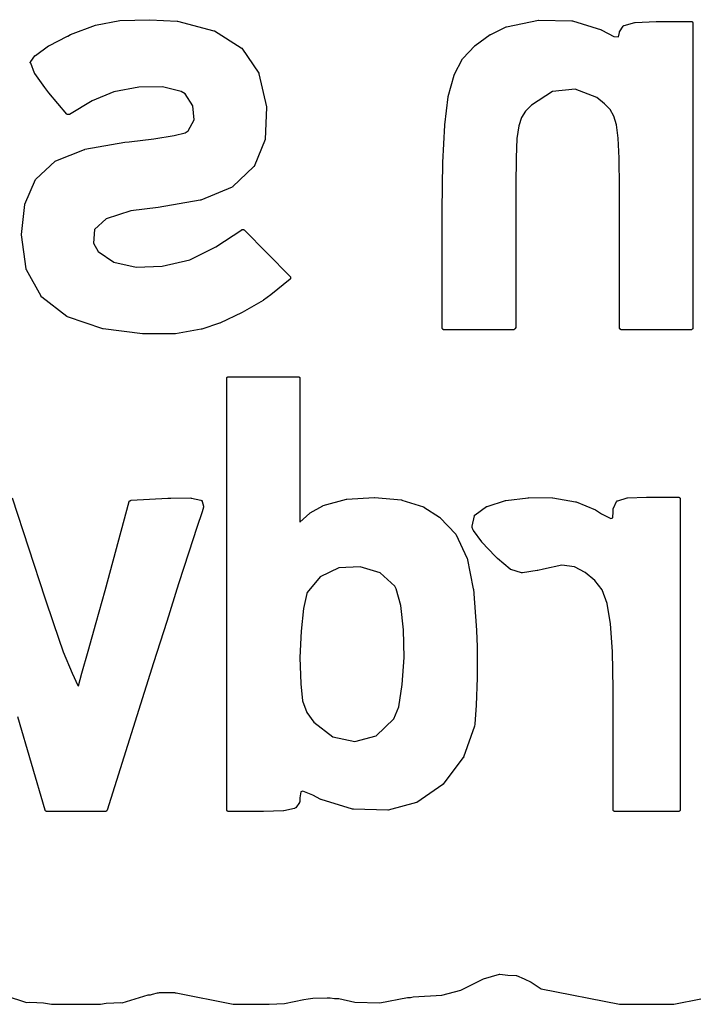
# Model space of a CAD drawing. Extents: x 88 to 361, y -189 to -115.
# Tile 37 of 41: x 354.52 to 356.3, y -127.16 to -124.56. Entities that reach past the tile are written whole.
import ezdxf

# ---------------------------------------------------------------- set-up
doc = ezdxf.new("R2010")
doc.units = 0
doc.header["$MEASUREMENT"] = 0
doc.layers.add('BLACK', color=7, linetype='CONTINUOUS')

msp = doc.modelspace()

# ---------------------------------------------------------------- linework, layer by layer
at = {"layer": 'Black'}
for p, q in [((354.657, -124.602), (354.723, -124.577)), ((354.723, -124.577), (354.787, -124.565)), ((354.723, -124.577), (354.723, -124.577)), ((354.723, -124.577), (354.723, -124.577)), ((354.787, -124.565), (354.866, -124.563)), ((354.787, -124.565), (354.787, -124.565)), ((354.787, -124.565), (354.787, -124.565)), ((354.866, -124.563), (354.866, -124.563)), ((354.866, -124.563), (354.866, -124.563)), ((354.866, -124.563), (354.938, -124.567)), ((354.938, -124.567), (354.938, -124.567)), ((354.938, -124.567), (354.939, -124.567)), ((354.939, -124.567), (355.035, -124.592)), ((355.765, -124.602), (355.806, -124.582)), ((355.806, -124.582), (355.807, -124.582)), ((355.807, -124.582), (355.891, -124.564)), ((355.807, -124.582), (355.807, -124.582)), ((355.891, -124.564), (355.892, -124.564)), ((355.892, -124.564), (355.892, -124.564)), ((355.892, -124.564), (355.979, -124.566)), ((355.979, -124.566), (355.98, -124.566)), ((355.98, -124.566), (355.981, -124.566)), ((355.981, -124.566), (356.057, -124.59)), ((356.105, -124.595), (356.114, -124.58)), ((356.114, -124.58), (356.114, -124.579)), ((356.114, -124.579), (356.115, -124.579)), ((356.114, -124.58), (356.114, -124.58)), ((356.114, -124.58), (356.114, -124.58)), ((356.115, -124.579), (356.116, -124.578)), ((356.115, -124.579), (356.115, -124.579)), ((356.115, -124.579), (356.115, -124.579)), ((356.116, -124.578), (356.116, -124.578)), ((356.116, -124.578), (356.116, -124.578)), ((356.116, -124.578), (356.117, -124.578)), ((356.117, -124.578), (356.145, -124.57)), ((356.145, -124.57), (356.146, -124.57)), ((356.146, -124.57), (356.201, -124.568)), ((356.146, -124.57), (356.146, -124.57)), ((356.201, -124.568), (356.201, -124.568)), ((356.201, -124.568), (356.202, -124.568)), ((356.202, -124.568), (356.293, -124.568)), ((356.293, -124.568), (356.294, -124.568)), ((356.294, -124.568), (356.294, -124.568)), ((356.294, -124.568), (356.295, -124.568)), ((356.295, -124.568), (356.295, -124.568)), ((356.295, -124.568), (356.296, -124.568)), ((356.296, -124.568), (356.296, -124.568)), ((356.296, -124.568), (356.296, -124.569)), ((356.296, -124.569), (356.297, -124.569)), ((356.297, -124.569), (356.297, -124.569)), ((356.297, -124.569), (356.297, -124.57)), ((356.297, -124.57), (356.298, -124.57)), ((356.298, -124.57), (356.298, -124.57)), ((356.298, -124.57), (356.298, -124.571)), ((356.298, -124.571), (356.298, -124.571)), ((356.298, -124.571), (356.298, -124.572)), ((356.298, -124.572), (356.298, -124.572)), ((356.298, -124.572), (356.298, -124.572)), ((356.298, -124.572), (356.298, -124.573)), ((356.298, -124.573), (356.298, -125.375)), ((354.6, -124.632), (354.649, -124.606)), ((354.649, -124.606), (354.649, -124.606)), ((354.649, -124.606), (354.65, -124.606)), ((354.65, -124.606), (354.657, -124.602)), ((354.657, -124.602), (354.657, -124.602)), ((354.657, -124.602), (354.657, -124.602)), ((355.035, -124.592), (355.036, -124.592)), ((355.036, -124.592), (355.037, -124.592)), ((355.037, -124.592), (355.107, -124.637)), ((355.724, -124.631), (355.764, -124.602)), ((355.764, -124.602), (355.764, -124.602)), ((355.764, -124.602), (355.765, -124.602)), ((356.057, -124.59), (356.057, -124.591)), ((356.057, -124.591), (356.058, -124.591)), ((356.058, -124.591), (356.09, -124.607)), ((356.09, -124.607), (356.102, -124.608)), ((356.102, -124.608), (356.105, -124.597)), ((356.105, -124.596), (356.105, -124.595)), ((356.105, -124.597), (356.105, -124.596)), ((356.105, -124.596), (356.105, -124.596)), ((356.105, -124.597), (356.105, -124.597)), ((356.105, -124.597), (356.105, -124.597)), ((354.565, -124.657), (354.599, -124.632)), ((354.599, -124.632), (354.599, -124.632)), ((354.599, -124.632), (354.6, -124.632)), ((355.107, -124.637), (355.107, -124.637)), ((355.107, -124.637), (355.108, -124.637)), ((355.108, -124.637), (355.108, -124.638)), ((355.692, -124.665), (355.723, -124.632)), ((355.723, -124.632), (355.723, -124.631)), ((355.723, -124.631), (355.724, -124.631)), ((354.552, -124.673), (354.563, -124.658)), ((354.563, -124.658), (354.564, -124.657)), ((354.564, -124.657), (354.565, -124.657)), ((355.108, -124.638), (355.109, -124.638)), ((355.109, -124.638), (355.109, -124.638)), ((355.109, -124.638), (355.109, -124.638)), ((355.109, -124.638), (355.154, -124.704)), ((354.551, -124.675), (354.552, -124.674)), ((354.551, -124.676), (354.551, -124.675)), ((354.551, -124.675), (354.551, -124.675)), ((354.551, -124.675), (354.551, -124.675)), ((354.551, -124.677), (354.551, -124.676)), ((354.552, -124.678), (354.551, -124.677)), ((354.551, -124.677), (354.551, -124.677)), ((354.551, -124.677), (354.551, -124.677)), ((354.551, -124.677), (354.551, -124.677)), ((354.552, -124.674), (354.552, -124.673)), ((354.562, -124.704), (354.552, -124.678)), ((355.669, -124.708), (355.691, -124.666)), ((355.691, -124.666), (355.692, -124.665)), ((355.692, -124.665), (355.692, -124.665)), ((354.563, -124.704), (354.562, -124.704)), ((354.563, -124.705), (354.563, -124.704)), ((354.589, -124.742), (354.563, -124.705)), ((355.154, -124.704), (355.154, -124.704)), ((355.154, -124.704), (355.154, -124.704)), ((355.154, -124.704), (355.154, -124.705)), ((355.154, -124.705), (355.154, -124.706)), ((355.154, -124.706), (355.154, -124.706)), ((355.154, -124.706), (355.154, -124.706)), ((355.154, -124.706), (355.174, -124.793)), ((355.653, -124.765), (355.669, -124.709)), ((355.669, -124.709), (355.669, -124.708)), ((355.669, -124.708), (355.669, -124.708)), ((354.837, -124.741), (354.771, -124.753)), ((354.9, -124.74), (354.837, -124.741)), ((354.949, -124.752), (354.9, -124.74)), ((354.6, -124.756), (354.589, -124.742)), ((354.589, -124.742), (354.589, -124.742)), ((354.589, -124.742), (354.589, -124.742)), ((354.647, -124.812), (354.6, -124.756)), ((354.6, -124.756), (354.6, -124.756)), ((354.6, -124.756), (354.6, -124.756)), ((354.771, -124.753), (354.714, -124.777)), ((354.959, -124.758), (354.949, -124.752)), ((354.98, -124.79), (354.959, -124.758)), ((355.644, -124.84), (355.653, -124.766)), ((355.653, -124.766), (355.653, -124.765)), ((355.653, -124.765), (355.653, -124.765)), ((355.928, -124.752), (355.873, -124.788)), ((355.988, -124.746), (355.928, -124.752)), ((356.045, -124.768), (355.988, -124.746)), ((354.714, -124.777), (354.654, -124.813)), ((354.983, -124.827), (354.98, -124.79)), ((355.174, -124.793), (355.174, -124.794)), ((355.873, -124.788), (355.857, -124.804)), ((356.065, -124.785), (356.045, -124.768)), ((356.08, -124.8), (356.065, -124.785)), ((354.649, -124.813), (354.647, -124.812)), ((354.65, -124.813), (354.649, -124.813)), ((354.652, -124.813), (354.65, -124.813)), ((354.65, -124.813), (354.65, -124.813)), ((354.65, -124.813), (354.65, -124.813)), ((354.654, -124.813), (354.652, -124.813)), ((354.654, -124.813), (354.654, -124.813)), ((355.174, -124.794), (355.17, -124.878)), ((355.174, -124.794), (355.174, -124.794)), ((355.857, -124.804), (355.846, -124.821)), ((356.09, -124.817), (356.08, -124.8)), ((356.097, -124.84), (356.09, -124.817)), ((354.967, -124.856), (354.983, -124.827)), ((355.639, -124.939), (355.644, -124.841)), ((355.644, -124.841), (355.644, -124.84)), ((355.644, -124.84), (355.644, -124.84)), ((355.839, -124.843), (355.834, -124.876)), ((355.846, -124.821), (355.839, -124.843)), ((356.101, -124.875), (356.097, -124.84)), ((354.877, -124.877), (354.93, -124.868)), ((354.93, -124.868), (354.959, -124.861)), ((354.959, -124.861), (354.967, -124.856)), ((354.695, -124.904), (354.8, -124.886)), ((354.8, -124.886), (354.812, -124.885)), ((354.8, -124.886), (354.8, -124.886)), ((354.8, -124.886), (354.8, -124.886)), ((354.812, -124.885), (354.877, -124.877)), ((355.17, -124.879), (355.141, -124.95)), ((355.17, -124.878), (355.17, -124.878)), ((355.17, -124.878), (355.17, -124.879)), ((355.834, -124.876), (355.832, -124.927)), ((356.104, -124.928), (356.101, -124.875)), ((354.618, -124.935), (354.694, -124.905)), ((354.694, -124.905), (354.695, -124.905)), ((354.695, -124.905), (354.695, -124.904)), ((354.566, -124.983), (354.617, -124.936)), ((354.617, -124.936), (354.618, -124.935)), ((354.617, -124.936), (354.617, -124.936)), ((354.617, -124.936), (354.617, -124.936)), ((354.617, -124.936), (354.617, -124.936)), ((354.618, -124.935), (354.618, -124.935)), ((354.618, -124.935), (354.618, -124.935)), ((355.637, -125.065), (355.639, -124.939)), ((355.639, -124.939), (355.639, -124.939)), ((355.639, -124.939), (355.639, -124.939)), ((355.832, -124.927), (355.831, -125)), ((356.105, -125.005), (356.104, -124.928)), ((355.14, -124.951), (355.085, -125.003)), ((355.141, -124.95), (355.14, -124.951)), ((355.14, -124.951), (355.14, -124.951)), ((355.14, -124.951), (355.14, -124.951)), ((355.141, -124.95), (355.141, -124.95)), ((355.141, -124.95), (355.141, -124.95)), ((355.141, -124.95), (355.141, -124.95)), ((354.537, -125.049), (354.565, -124.984)), ((354.565, -124.984), (354.566, -124.983)), ((354.565, -124.984), (354.565, -124.984)), ((354.565, -124.984), (354.565, -124.984)), ((354.566, -124.983), (354.566, -124.983)), ((354.566, -124.983), (354.566, -124.983)), ((354.566, -124.983), (354.566, -124.983)), ((355.831, -125), (355.831, -125.101)), ((355.083, -125.004), (355.001, -125.039)), ((355.084, -125.004), (355.083, -125.004)), ((355.083, -125.004), (355.083, -125.004)), ((355.083, -125.004), (355.083, -125.004)), ((355.085, -125.003), (355.084, -125.004)), ((355.085, -125.003), (355.085, -125.003)), ((355.085, -125.003), (355.085, -125.003)), ((356.105, -125.098), (356.105, -125.005)), ((354.528, -125.129), (354.537, -125.05)), ((354.537, -125.05), (354.537, -125.049)), ((354.537, -125.05), (354.537, -125.05)), ((354.999, -125.039), (354.888, -125.058)), ((355, -125.039), (354.999, -125.039)), ((355.001, -125.039), (355, -125.039)), ((354.816, -125.067), (354.751, -125.088)), ((354.888, -125.058), (354.816, -125.067)), ((354.888, -125.058), (354.888, -125.058)), ((354.888, -125.058), (354.888, -125.058)), ((355.637, -125.065), (355.637, -125.065)), ((355.637, -125.065), (355.637, -125.065)), ((355.637, -125.078), (355.637, -125.065)), ((355.637, -125.375), (355.637, -125.078)), ((355.637, -125.078), (355.637, -125.078)), ((354.751, -125.088), (354.72, -125.116)), ((355.831, -125.101), (355.831, -125.375)), ((356.105, -125.375), (356.105, -125.098)), ((354.528, -125.13), (354.528, -125.129)), ((354.54, -125.22), (354.528, -125.13)), ((354.528, -125.13), (354.528, -125.13)), ((354.72, -125.116), (354.718, -125.152)), ((355.04, -125.162), (355.109, -125.117)), ((355.109, -125.117), (355.109, -125.116)), ((355.109, -125.116), (355.11, -125.116)), ((355.11, -125.116), (355.11, -125.116)), ((355.11, -125.116), (355.11, -125.116)), ((355.11, -125.116), (355.111, -125.116)), ((355.111, -125.116), (355.112, -125.116)), ((355.112, -125.116), (355.112, -125.116)), ((355.112, -125.116), (355.112, -125.116)), ((355.112, -125.116), (355.113, -125.116)), ((355.113, -125.116), (355.114, -125.116)), ((355.114, -125.116), (355.114, -125.116)), ((355.114, -125.116), (355.114, -125.116)), ((355.114, -125.116), (355.114, -125.117)), ((355.114, -125.117), (355.115, -125.117)), ((355.115, -125.117), (355.236, -125.24)), ((354.718, -125.152), (354.73, -125.174)), ((354.73, -125.174), (354.771, -125.202)), ((354.972, -125.196), (355.04, -125.162)), ((354.771, -125.202), (354.83, -125.215)), ((354.899, -125.213), (354.972, -125.196)), ((354.54, -125.221), (354.54, -125.22)), ((354.54, -125.22), (354.54, -125.22)), ((354.54, -125.22), (354.54, -125.22)), ((354.541, -125.222), (354.54, -125.221)), ((354.58, -125.292), (354.541, -125.222)), ((354.541, -125.222), (354.541, -125.222)), ((354.541, -125.222), (354.541, -125.222)), ((354.83, -125.215), (354.899, -125.213)), ((355.236, -125.247), (355.185, -125.288)), ((355.236, -125.24), (355.236, -125.24)), ((355.236, -125.24), (355.237, -125.241)), ((355.237, -125.246), (355.236, -125.246)), ((355.236, -125.246), (355.236, -125.247)), ((355.236, -125.247), (355.236, -125.247)), ((355.237, -125.241), (355.237, -125.241)), ((355.237, -125.241), (355.237, -125.241)), ((355.237, -125.241), (355.237, -125.242)), ((355.237, -125.242), (355.237, -125.242)), ((355.237, -125.242), (355.237, -125.243)), ((355.237, -125.243), (355.237, -125.243)), ((355.237, -125.243), (355.237, -125.243)), ((355.237, -125.243), (355.237, -125.244)), ((355.237, -125.244), (355.237, -125.244)), ((355.237, -125.244), (355.237, -125.245)), ((355.237, -125.245), (355.237, -125.245)), ((355.237, -125.245), (355.237, -125.246)), ((355.237, -125.246), (355.237, -125.246)), ((354.58, -125.293), (354.58, -125.292)), ((354.58, -125.292), (354.58, -125.292)), ((354.581, -125.294), (354.58, -125.293)), ((354.58, -125.293), (354.58, -125.293)), ((354.647, -125.345), (354.581, -125.294)), ((354.581, -125.294), (354.581, -125.294)), ((354.581, -125.294), (354.581, -125.294)), ((355.165, -125.303), (355.11, -125.335)), ((355.166, -125.302), (355.165, -125.302)), ((355.165, -125.302), (355.165, -125.303)), ((355.185, -125.288), (355.166, -125.302)), ((355.185, -125.288), (355.185, -125.288)), ((355.185, -125.288), (355.185, -125.288)), ((355.11, -125.335), (355.051, -125.363)), ((355.11, -125.335), (355.11, -125.335)), ((355.11, -125.335), (355.11, -125.335)), ((354.648, -125.345), (354.647, -125.345)), ((354.649, -125.346), (354.648, -125.345)), ((354.742, -125.378), (354.649, -125.346)), ((355.05, -125.363), (355.003, -125.379)), ((355.051, -125.363), (355.05, -125.363)), ((355.05, -125.363), (355.05, -125.363)), ((354.743, -125.378), (354.742, -125.378)), ((354.847, -125.391), (354.743, -125.378)), ((354.743, -125.378), (354.743, -125.378)), ((355.002, -125.379), (354.934, -125.391)), ((355.003, -125.379), (355.002, -125.379)), ((355.003, -125.379), (355.003, -125.379)), ((355.637, -125.376), (355.637, -125.375)), ((355.637, -125.375), (355.637, -125.375)), ((355.637, -125.377), (355.637, -125.376)), ((355.637, -125.376), (355.637, -125.376)), ((355.638, -125.378), (355.637, -125.377)), ((355.637, -125.377), (355.637, -125.377)), ((355.637, -125.377), (355.637, -125.377)), ((355.639, -125.379), (355.638, -125.378)), ((355.638, -125.378), (355.638, -125.378)), ((355.638, -125.378), (355.638, -125.378)), ((355.64, -125.379), (355.639, -125.379)), ((355.639, -125.379), (355.639, -125.379)), ((355.639, -125.379), (355.639, -125.379)), ((355.64, -125.38), (355.64, -125.379)), ((355.641, -125.38), (355.64, -125.38)), ((355.64, -125.38), (355.64, -125.38)), ((355.642, -125.38), (355.641, -125.38)), ((355.641, -125.38), (355.641, -125.38)), ((355.826, -125.38), (355.642, -125.38)), ((355.827, -125.38), (355.826, -125.38)), ((355.826, -125.38), (355.826, -125.38)), ((355.826, -125.38), (355.826, -125.38)), ((355.828, -125.379), (355.827, -125.38)), ((355.827, -125.38), (355.827, -125.38)), ((355.829, -125.379), (355.828, -125.379)), ((355.828, -125.379), (355.828, -125.379)), ((355.828, -125.379), (355.828, -125.379)), ((355.83, -125.378), (355.829, -125.378)), ((355.829, -125.378), (355.829, -125.378)), ((355.829, -125.378), (355.829, -125.379)), ((355.831, -125.376), (355.83, -125.376)), ((355.83, -125.376), (355.83, -125.377)), ((355.83, -125.377), (355.83, -125.377)), ((355.83, -125.377), (355.83, -125.377)), ((355.83, -125.377), (355.83, -125.378)), ((355.831, -125.375), (355.831, -125.375)), ((355.831, -125.375), (355.831, -125.376)), ((356.105, -125.376), (356.105, -125.375)), ((356.105, -125.375), (356.105, -125.375)), ((356.105, -125.377), (356.105, -125.376)), ((356.105, -125.376), (356.105, -125.376)), ((356.106, -125.378), (356.105, -125.377)), ((356.105, -125.377), (356.105, -125.377)), ((356.105, -125.377), (356.105, -125.377)), ((356.106, -125.379), (356.106, -125.378)), ((356.106, -125.378), (356.106, -125.378)), ((356.106, -125.378), (356.106, -125.378)), ((356.107, -125.379), (356.106, -125.379)), ((356.108, -125.379), (356.107, -125.379)), ((356.107, -125.379), (356.107, -125.379)), ((356.108, -125.38), (356.108, -125.379)), ((356.109, -125.38), (356.108, -125.38)), ((356.108, -125.38), (356.108, -125.38)), ((356.11, -125.38), (356.109, -125.38)), ((356.109, -125.38), (356.109, -125.38)), ((356.293, -125.38), (356.11, -125.38)), ((356.294, -125.38), (356.293, -125.38)), ((356.295, -125.38), (356.294, -125.38)), ((356.294, -125.38), (356.294, -125.38)), ((356.296, -125.379), (356.295, -125.38)), ((356.295, -125.38), (356.295, -125.38)), ((356.297, -125.379), (356.296, -125.379)), ((356.296, -125.379), (356.296, -125.379)), ((356.296, -125.379), (356.296, -125.379)), ((356.298, -125.378), (356.297, -125.378)), ((356.297, -125.378), (356.297, -125.378)), ((356.297, -125.378), (356.297, -125.379)), ((356.298, -125.375), (356.298, -125.375)), ((356.298, -125.375), (356.298, -125.376)), ((356.298, -125.376), (356.298, -125.376)), ((356.298, -125.376), (356.298, -125.377)), ((356.298, -125.377), (356.298, -125.377)), ((356.298, -125.377), (356.298, -125.377)), ((356.298, -125.377), (356.298, -125.378)), ((354.848, -125.391), (354.847, -125.391)), ((354.933, -125.391), (354.848, -125.391)), ((354.848, -125.391), (354.848, -125.391)), ((354.934, -125.391), (354.933, -125.391)), ((354.933, -125.391), (354.933, -125.391)), ((355.069, -125.507), (355.069, -125.506)), ((355.069, -125.506), (355.069, -125.506)), ((355.069, -125.506), (355.07, -125.506)), ((355.069, -125.508), (355.069, -125.507)), ((355.069, -125.507), (355.069, -125.507)), ((355.069, -125.509), (355.069, -125.508)), ((355.069, -125.508), (355.069, -125.508)), ((355.069, -126.645), (355.069, -125.509)), ((355.07, -125.506), (355.07, -125.505)), ((355.07, -125.505), (355.07, -125.505)), ((355.07, -125.505), (355.07, -125.505)), ((355.07, -125.505), (355.071, -125.505)), ((355.071, -125.505), (355.071, -125.504)), ((355.071, -125.504), (355.072, -125.504)), ((355.072, -125.504), (355.072, -125.504)), ((355.072, -125.504), (355.072, -125.504)), ((355.072, -125.504), (355.073, -125.504)), ((355.073, -125.504), (355.073, -125.504)), ((355.073, -125.504), (355.074, -125.504)), ((355.074, -125.504), (355.257, -125.504)), ((355.257, -125.504), (355.258, -125.504)), ((355.258, -125.504), (355.258, -125.504)), ((355.258, -125.504), (355.259, -125.504)), ((355.259, -125.504), (355.259, -125.504)), ((355.259, -125.504), (355.26, -125.504)), ((355.26, -125.504), (355.26, -125.504)), ((355.26, -125.504), (355.26, -125.505)), ((355.26, -125.505), (355.261, -125.505)), ((355.261, -125.505), (355.261, -125.505)), ((355.261, -125.505), (355.261, -125.505)), ((355.261, -125.505), (355.261, -125.506)), ((355.261, -125.506), (355.262, -125.506)), ((355.262, -125.506), (355.262, -125.506)), ((355.262, -125.506), (355.262, -125.507)), ((355.262, -125.507), (355.262, -125.507)), ((355.262, -125.507), (355.262, -125.508)), ((355.262, -125.508), (355.262, -125.508)), ((355.262, -125.508), (355.262, -125.509)), ((355.262, -125.509), (355.262, -125.887)), ((354.503, -125.823), (354.589, -126.087)), ((354.813, -125.832), (354.813, -125.831)), ((354.813, -125.831), (354.813, -125.831)), ((354.813, -125.831), (354.814, -125.831)), ((354.814, -125.831), (354.814, -125.83)), ((354.814, -125.83), (354.814, -125.83)), ((354.814, -125.83), (354.815, -125.83)), ((354.815, -125.83), (354.815, -125.83)), ((354.815, -125.83), (354.815, -125.83)), ((354.815, -125.83), (354.816, -125.83)), ((354.816, -125.83), (354.817, -125.829)), ((354.817, -125.829), (354.914, -125.824)), ((354.914, -125.824), (354.914, -125.824)), ((354.914, -125.824), (354.914, -125.824)), ((354.914, -125.824), (354.922, -125.824)), ((354.922, -125.824), (354.974, -125.823)), ((354.922, -125.824), (354.922, -125.824)), ((354.922, -125.824), (354.922, -125.824)), ((354.974, -125.823), (354.975, -125.824)), ((354.975, -125.824), (354.976, -125.824)), ((354.976, -125.824), (355.001, -125.829)), ((355.001, -125.829), (355.001, -125.829)), ((355.001, -125.829), (355.001, -125.829)), ((355.001, -125.829), (355.002, -125.829)), ((355.002, -125.829), (355.002, -125.83)), ((355.002, -125.83), (355.002, -125.83)), ((355.002, -125.83), (355.003, -125.83)), ((355.003, -125.83), (355.003, -125.83)), ((355.003, -125.83), (355.004, -125.831)), ((355.004, -125.831), (355.004, -125.831)), ((355.004, -125.831), (355.004, -125.831)), ((355.004, -125.831), (355.004, -125.832)), ((355.323, -125.843), (355.385, -125.827)), ((355.385, -125.827), (355.386, -125.827)), ((355.386, -125.827), (355.458, -125.822)), ((355.386, -125.827), (355.386, -125.827)), ((355.458, -125.822), (355.459, -125.822)), ((355.459, -125.822), (355.459, -125.822)), ((355.459, -125.822), (355.53, -125.828)), ((355.53, -125.828), (355.531, -125.828)), ((355.531, -125.828), (355.531, -125.829)), ((355.531, -125.829), (355.588, -125.847)), ((355.756, -125.846), (355.804, -125.83)), ((355.804, -125.83), (355.805, -125.83)), ((355.805, -125.83), (355.864, -125.823)), ((355.805, -125.83), (355.805, -125.83)), ((355.864, -125.823), (355.865, -125.823)), ((355.865, -125.823), (355.865, -125.822)), ((355.865, -125.822), (355.928, -125.823)), ((355.928, -125.823), (355.928, -125.823)), ((355.928, -125.823), (355.929, -125.823)), ((355.929, -125.823), (355.989, -125.834)), ((356.098, -125.832), (356.098, -125.831)), ((356.098, -125.831), (356.099, -125.831)), ((356.099, -125.831), (356.099, -125.831)), ((356.099, -125.831), (356.1, -125.831)), ((356.1, -125.831), (356.125, -125.823)), ((356.1, -125.831), (356.1, -125.831)), ((356.125, -125.823), (356.126, -125.823)), ((356.126, -125.823), (356.176, -125.821)), ((356.126, -125.823), (356.126, -125.823)), ((356.176, -125.821), (356.176, -125.821)), ((356.176, -125.821), (356.177, -125.821)), ((356.177, -125.821), (356.26, -125.821)), ((356.26, -125.821), (356.261, -125.821)), ((356.26, -125.821), (356.26, -125.821)), ((356.261, -125.821), (356.261, -125.821)), ((356.261, -125.821), (356.262, -125.821)), ((356.262, -125.821), (356.262, -125.822)), ((356.262, -125.822), (356.263, -125.822)), ((356.263, -125.822), (356.263, -125.822)), ((356.263, -125.822), (356.263, -125.822)), ((356.263, -125.822), (356.264, -125.823)), ((356.264, -125.823), (356.264, -125.823)), ((356.264, -125.823), (356.264, -125.823)), ((356.264, -125.823), (356.264, -125.824)), ((356.264, -125.824), (356.265, -125.824)), ((356.265, -125.824), (356.265, -125.824)), ((356.265, -125.824), (356.265, -125.825)), ((356.265, -125.825), (356.265, -125.825)), ((356.265, -125.825), (356.265, -125.826)), ((356.265, -125.826), (356.265, -125.826)), ((356.265, -125.826), (356.265, -126.645)), ((354.748, -126.067), (354.812, -125.833)), ((354.812, -125.833), (354.812, -125.832)), ((354.812, -125.832), (354.813, -125.832)), ((354.812, -125.833), (354.812, -125.833)), ((354.813, -125.832), (354.813, -125.832)), ((355.004, -125.832), (355.004, -125.832)), ((355.004, -125.832), (355.004, -125.832)), ((355.004, -125.832), (355.004, -125.833)), ((355.004, -125.833), (355.008, -125.845)), ((355.008, -125.848), (355.004, -125.86)), ((355.008, -125.845), (355.008, -125.845)), ((355.008, -125.845), (355.008, -125.846)), ((355.008, -125.846), (355.008, -125.846)), ((355.008, -125.846), (355.008, -125.847)), ((355.008, -125.847), (355.008, -125.847)), ((355.008, -125.847), (355.008, -125.848)), ((355.289, -125.863), (355.322, -125.844)), ((355.322, -125.844), (355.323, -125.843)), ((355.322, -125.844), (355.322, -125.844)), ((355.588, -125.847), (355.589, -125.847)), ((355.589, -125.847), (355.589, -125.848)), ((355.589, -125.848), (355.63, -125.874)), ((355.724, -125.868), (355.754, -125.846)), ((355.754, -125.846), (355.755, -125.846)), ((355.755, -125.846), (355.756, -125.846)), ((355.989, -125.834), (355.99, -125.834)), ((355.99, -125.834), (355.99, -125.834)), ((355.99, -125.834), (356.041, -125.855)), ((356.041, -125.855), (356.041, -125.855)), ((356.041, -125.855), (356.041, -125.855)), ((356.041, -125.855), (356.057, -125.865)), ((356.088, -125.852), (356.088, -125.851)), ((356.088, -125.851), (356.088, -125.851)), ((356.088, -125.851), (356.089, -125.851)), ((356.088, -125.859), (356.088, -125.852)), ((356.089, -125.85), (356.097, -125.833)), ((356.089, -125.851), (356.089, -125.85)), ((356.089, -125.85), (356.089, -125.85)), ((356.089, -125.85), (356.089, -125.85)), ((356.097, -125.833), (356.098, -125.832)), ((356.097, -125.833), (356.097, -125.833)), ((356.097, -125.833), (356.097, -125.833)), ((356.098, -125.832), (356.098, -125.832)), ((356.098, -125.832), (356.098, -125.832)), ((355.004, -125.86), (354.99, -125.901)), ((355.262, -125.887), (355.288, -125.864)), ((355.288, -125.864), (355.289, -125.863)), ((355.289, -125.863), (355.289, -125.863)), ((355.63, -125.874), (355.631, -125.874)), ((355.631, -125.874), (355.631, -125.875)), ((355.631, -125.875), (355.673, -125.919)), ((355.716, -125.898), (355.722, -125.871)), ((355.722, -125.87), (355.722, -125.869)), ((355.722, -125.869), (355.722, -125.869)), ((355.722, -125.869), (355.723, -125.869)), ((355.722, -125.871), (355.722, -125.87)), ((355.722, -125.871), (355.722, -125.871)), ((355.722, -125.871), (355.722, -125.871)), ((355.723, -125.869), (355.723, -125.868)), ((355.723, -125.868), (355.724, -125.868)), ((355.724, -125.868), (355.724, -125.868)), ((355.724, -125.868), (355.724, -125.868)), ((356.057, -125.865), (356.082, -125.878)), ((356.082, -125.878), (356.087, -125.876)), ((356.087, -125.876), (356.088, -125.859)), ((354.99, -125.901), (354.969, -125.966)), ((355.716, -125.899), (355.716, -125.898)), ((355.716, -125.898), (355.716, -125.898)), ((355.716, -125.9), (355.716, -125.899)), ((355.716, -125.899), (355.716, -125.899)), ((355.716, -125.899), (355.716, -125.899)), ((355.716, -125.901), (355.716, -125.9)), ((355.719, -125.908), (355.716, -125.901)), ((355.72, -125.909), (355.719, -125.908)), ((355.719, -125.908), (355.719, -125.908)), ((355.742, -125.939), (355.72, -125.909)), ((355.673, -125.919), (355.673, -125.92)), ((355.673, -125.92), (355.674, -125.921)), ((355.674, -125.921), (355.702, -125.981)), ((355.742, -125.94), (355.742, -125.939)), ((355.742, -125.939), (355.742, -125.939)), ((355.777, -125.977), (355.742, -125.94)), ((354.969, -125.966), (354.942, -126.05)), ((354.969, -125.966), (354.969, -125.966)), ((355.702, -125.981), (355.702, -125.981)), ((355.702, -125.981), (355.703, -125.982)), ((355.703, -125.982), (355.719, -126.063)), ((355.783, -125.983), (355.777, -125.977)), ((355.777, -125.977), (355.777, -125.977)), ((355.777, -125.977), (355.777, -125.977)), ((355.816, -126.011), (355.783, -125.983)), ((355.783, -125.983), (355.783, -125.983)), ((355.783, -125.983), (355.783, -125.983)), ((355.365, -126.008), (355.315, -126.031)), ((355.421, -126.005), (355.365, -126.008)), ((355.474, -126.021), (355.421, -126.005)), ((355.817, -126.012), (355.816, -126.011)), ((355.816, -126.011), (355.816, -126.011)), ((355.816, -126.011), (355.816, -126.011)), ((355.818, -126.012), (355.817, -126.012)), ((355.846, -126.021), (355.818, -126.012)), ((355.818, -126.012), (355.818, -126.012)), ((355.818, -126.012), (355.818, -126.012)), ((355.904, -126.011), (355.889, -126.015)), ((355.953, -126.001), (355.904, -126.011)), ((355.986, -126.005), (355.953, -126.001)), ((356.014, -126.02), (355.986, -126.005)), ((355.315, -126.031), (355.281, -126.073)), ((355.512, -126.056), (355.474, -126.021)), ((355.847, -126.021), (355.846, -126.021)), ((355.848, -126.021), (355.847, -126.021)), ((355.847, -126.021), (355.847, -126.021)), ((355.847, -126.021), (355.847, -126.021)), ((355.849, -126.021), (355.848, -126.021)), ((355.848, -126.021), (355.848, -126.021)), ((355.888, -126.015), (355.849, -126.021)), ((355.889, -126.015), (355.888, -126.015)), ((355.888, -126.015), (355.888, -126.015)), ((356.04, -126.041), (356.014, -126.02)), ((354.942, -126.05), (354.911, -126.149)), ((354.942, -126.05), (354.942, -126.05)), ((355.516, -126.063), (355.512, -126.056)), ((355.528, -126.107), (355.516, -126.063)), ((355.719, -126.063), (355.72, -126.064)), ((355.72, -126.064), (355.72, -126.064)), ((355.72, -126.064), (355.728, -126.172)), ((356.059, -126.066), (356.04, -126.041)), ((354.589, -126.087), (354.589, -126.087)), ((354.589, -126.087), (354.612, -126.154)), ((354.725, -126.152), (354.748, -126.067)), ((354.748, -126.067), (354.748, -126.067)), ((355.28, -126.075), (355.271, -126.115)), ((355.281, -126.073), (355.28, -126.075)), ((356.072, -126.102), (356.059, -126.066)), ((355.271, -126.115), (355.265, -126.175)), ((355.535, -126.171), (355.528, -126.107)), ((356.081, -126.155), (356.072, -126.102)), ((354.612, -126.154), (354.638, -126.229)), ((354.704, -126.227), (354.725, -126.152)), ((354.911, -126.149), (354.876, -126.258)), ((356.086, -126.228), (356.081, -126.155)), ((355.265, -126.175), (355.262, -126.244)), ((355.537, -126.244), (355.535, -126.171)), ((355.728, -126.172), (355.728, -126.173)), ((355.728, -126.173), (355.728, -126.173)), ((355.728, -126.173), (355.729, -126.216)), ((355.729, -126.216), (355.729, -126.217)), ((355.729, -126.217), (355.729, -126.217)), ((355.729, -126.217), (355.729, -126.244)), ((354.638, -126.229), (354.661, -126.285)), ((354.687, -126.285), (354.704, -126.227)), ((355.262, -126.244), (355.264, -126.313)), ((355.532, -126.315), (355.537, -126.244)), ((355.729, -126.244), (355.729, -126.298)), ((356.088, -126.327), (356.086, -126.228)), ((354.876, -126.258), (354.754, -126.646)), ((354.876, -126.258), (354.876, -126.258)), ((354.661, -126.285), (354.676, -126.318)), ((354.678, -126.319), (354.687, -126.285)), ((355.729, -126.298), (355.727, -126.37)), ((355.729, -126.298), (355.729, -126.298)), ((355.729, -126.298), (355.729, -126.298)), ((354.676, -126.318), (354.678, -126.319)), ((355.264, -126.313), (355.269, -126.358)), ((355.523, -126.374), (355.532, -126.315)), ((356.088, -126.387), (356.088, -126.327)), ((355.269, -126.358), (355.28, -126.389)), ((355.51, -126.406), (355.523, -126.374)), ((355.727, -126.37), (355.723, -126.42)), ((355.727, -126.37), (355.727, -126.37)), ((355.727, -126.37), (355.727, -126.37)), ((354.59, -126.646), (354.518, -126.4)), ((355.28, -126.389), (355.299, -126.414)), ((356.088, -126.645), (356.088, -126.387)), ((355.299, -126.414), (355.349, -126.453)), ((355.463, -126.45), (355.51, -126.406)), ((355.722, -126.425), (355.693, -126.507)), ((355.723, -126.42), (355.722, -126.425)), ((355.722, -126.425), (355.722, -126.425)), ((355.722, -126.425), (355.722, -126.425)), ((355.723, -126.42), (355.723, -126.42)), ((355.723, -126.42), (355.723, -126.42)), ((355.349, -126.453), (355.407, -126.465)), ((355.407, -126.465), (355.463, -126.45)), ((355.692, -126.508), (355.64, -126.578)), ((355.693, -126.508), (355.692, -126.508)), ((355.693, -126.507), (355.693, -126.508)), ((355.639, -126.579), (355.57, -126.626)), ((355.64, -126.578), (355.639, -126.578)), ((355.639, -126.578), (355.639, -126.579)), ((355.264, -126.598), (355.262, -126.614)), ((355.27, -126.596), (355.264, -126.598)), ((355.296, -126.607), (355.27, -126.596)), ((355.317, -126.618), (355.296, -126.607)), ((355.261, -126.626), (355.251, -126.64)), ((355.262, -126.624), (355.261, -126.624)), ((355.261, -126.624), (355.261, -126.624)), ((355.261, -126.624), (355.261, -126.625)), ((355.261, -126.625), (355.261, -126.625)), ((355.261, -126.625), (355.261, -126.626)), ((355.262, -126.614), (355.262, -126.623)), ((355.262, -126.623), (355.262, -126.624)), ((355.318, -126.618), (355.317, -126.618)), ((355.401, -126.644), (355.318, -126.618)), ((355.318, -126.618), (355.318, -126.618)), ((355.569, -126.626), (355.495, -126.646)), ((355.57, -126.626), (355.569, -126.626)), ((355.569, -126.626), (355.569, -126.626)), ((354.59, -126.647), (354.59, -126.646)), ((354.591, -126.647), (354.59, -126.647)), ((354.591, -126.648), (354.591, -126.647)), ((354.592, -126.649), (354.591, -126.648)), ((354.591, -126.648), (354.591, -126.648)), ((354.591, -126.648), (354.591, -126.648)), ((354.593, -126.649), (354.592, -126.649)), ((354.592, -126.649), (354.592, -126.649)), ((354.592, -126.649), (354.592, -126.649)), ((354.593, -126.65), (354.593, -126.649)), ((354.594, -126.65), (354.593, -126.65)), ((354.595, -126.65), (354.594, -126.65)), ((354.594, -126.65), (354.594, -126.65)), ((354.594, -126.65), (354.594, -126.65)), ((354.749, -126.65), (354.595, -126.65)), ((354.75, -126.65), (354.749, -126.65)), ((354.749, -126.65), (354.749, -126.65)), ((354.751, -126.649), (354.75, -126.65)), ((354.75, -126.65), (354.75, -126.65)), ((354.75, -126.65), (354.75, -126.65)), ((354.752, -126.649), (354.751, -126.649)), ((354.751, -126.649), (354.751, -126.649)), ((354.753, -126.648), (354.752, -126.648)), ((354.752, -126.648), (354.752, -126.649)), ((354.752, -126.649), (354.752, -126.649)), ((354.754, -126.646), (354.753, -126.647)), ((354.753, -126.647), (354.753, -126.647)), ((354.753, -126.647), (354.753, -126.648)), ((354.753, -126.648), (354.753, -126.648)), ((355.069, -126.646), (355.069, -126.645)), ((355.069, -126.645), (355.069, -126.645)), ((355.069, -126.647), (355.069, -126.646)), ((355.069, -126.646), (355.069, -126.646)), ((355.07, -126.648), (355.069, -126.647)), ((355.069, -126.647), (355.069, -126.647)), ((355.069, -126.647), (355.069, -126.647)), ((355.07, -126.649), (355.07, -126.648)), ((355.07, -126.648), (355.07, -126.648)), ((355.07, -126.648), (355.07, -126.648)), ((355.071, -126.649), (355.07, -126.649)), ((355.072, -126.649), (355.071, -126.649)), ((355.071, -126.649), (355.071, -126.649)), ((355.072, -126.65), (355.072, -126.649)), ((355.073, -126.65), (355.072, -126.65)), ((355.072, -126.65), (355.072, -126.65)), ((355.074, -126.65), (355.073, -126.65)), ((355.073, -126.65), (355.073, -126.65)), ((355.166, -126.65), (355.074, -126.65)), ((355.219, -126.648), (355.166, -126.65)), ((355.166, -126.65), (355.166, -126.65)), ((355.166, -126.65), (355.166, -126.65)), ((355.22, -126.648), (355.219, -126.648)), ((355.248, -126.642), (355.22, -126.648)), ((355.22, -126.648), (355.22, -126.648)), ((355.249, -126.641), (355.248, -126.642)), ((355.248, -126.642), (355.248, -126.642)), ((355.248, -126.642), (355.248, -126.642)), ((355.25, -126.64), (355.249, -126.641)), ((355.249, -126.641), (355.249, -126.641)), ((355.249, -126.641), (355.249, -126.641)), ((355.249, -126.641), (355.249, -126.641)), ((355.251, -126.64), (355.25, -126.64)), ((355.251, -126.64), (355.251, -126.64)), ((355.251, -126.64), (355.251, -126.64)), ((355.402, -126.644), (355.401, -126.644)), ((355.403, -126.644), (355.402, -126.644)), ((355.494, -126.646), (355.403, -126.644)), ((355.495, -126.646), (355.494, -126.646)), ((355.494, -126.646), (355.494, -126.646)), ((356.088, -126.646), (356.088, -126.645)), ((356.088, -126.645), (356.088, -126.645)), ((356.088, -126.647), (356.088, -126.646)), ((356.088, -126.646), (356.088, -126.646)), ((356.089, -126.647), (356.088, -126.647)), ((356.088, -126.647), (356.088, -126.647)), ((356.089, -126.648), (356.089, -126.647)), ((356.09, -126.649), (356.089, -126.648)), ((356.089, -126.648), (356.089, -126.648)), ((356.089, -126.648), (356.089, -126.648)), ((356.091, -126.649), (356.09, -126.649)), ((356.09, -126.649), (356.09, -126.649)), ((356.09, -126.649), (356.09, -126.649)), ((356.091, -126.65), (356.091, -126.649)), ((356.092, -126.65), (356.091, -126.65)), ((356.093, -126.65), (356.092, -126.65)), ((356.092, -126.65), (356.092, -126.65)), ((356.26, -126.65), (356.093, -126.65)), ((356.093, -126.65), (356.093, -126.65)), ((356.261, -126.65), (356.26, -126.65)), ((356.26, -126.65), (356.26, -126.65)), ((356.262, -126.65), (356.261, -126.65)), ((356.261, -126.65), (356.261, -126.65)), ((356.263, -126.649), (356.262, -126.649)), ((356.262, -126.649), (356.262, -126.65)), ((356.264, -126.648), (356.263, -126.649)), ((356.263, -126.649), (356.263, -126.649)), ((356.263, -126.649), (356.263, -126.649)), ((356.265, -126.647), (356.264, -126.647)), ((356.264, -126.647), (356.264, -126.648)), ((356.264, -126.648), (356.264, -126.648)), ((356.264, -126.648), (356.264, -126.648)), ((356.265, -126.645), (356.265, -126.645)), ((356.265, -126.645), (356.265, -126.646)), ((356.265, -126.646), (356.265, -126.646)), ((356.265, -126.646), (356.265, -126.647)), ((356.265, -126.647), (356.265, -126.647)), ((355.686, -127.121), (355.746, -127.091)), ((355.746, -127.091), (355.767, -127.085)), ((355.767, -127.085), (355.788, -127.079)), ((355.788, -127.079), (355.788, -127.079)), ((355.788, -127.079), (355.789, -127.079)), ((355.789, -127.079), (355.81, -127.081)), ((355.81, -127.081), (355.832, -127.082)), ((355.832, -127.082), (355.832, -127.082)), ((355.832, -127.082), (355.833, -127.082)), ((355.833, -127.082), (355.853, -127.091)), ((355.853, -127.091), (355.872, -127.1)), ((355.872, -127.1), (355.898, -127.117)), ((354.873, -127.131), (354.886, -127.128)), ((354.886, -127.128), (354.889, -127.128)), ((354.889, -127.128), (354.892, -127.127)), ((354.892, -127.127), (354.911, -127.127)), ((354.911, -127.127), (354.931, -127.127)), ((354.931, -127.127), (354.933, -127.128)), ((354.933, -127.128), (354.936, -127.128)), ((354.936, -127.128), (355.086, -127.158)), ((355.636, -127.134), (355.686, -127.121)), ((355.898, -127.117), (356.105, -127.158)), ((354.485, -127.135), (354.541, -127.153)), ((354.541, -127.153), (354.55, -127.152)), ((354.55, -127.152), (354.568, -127.153)), ((354.568, -127.153), (354.586, -127.154)), ((354.586, -127.154), (354.607, -127.158)), ((354.751, -127.155), (354.771, -127.154)), ((354.771, -127.154), (354.79, -127.153)), ((354.79, -127.153), (354.793, -127.154)), ((354.793, -127.154), (354.862, -127.133)), ((354.862, -127.133), (354.868, -127.133)), ((354.868, -127.133), (354.873, -127.131)), ((355.221, -127.156), (355.272, -127.145)), ((355.272, -127.145), (355.284, -127.144)), ((355.284, -127.144), (355.296, -127.142)), ((355.296, -127.142), (355.334, -127.141)), ((355.334, -127.141), (355.338, -127.141)), ((355.338, -127.141), (355.342, -127.141)), ((355.342, -127.141), (355.342, -127.141)), ((355.342, -127.141), (355.353, -127.143)), ((355.353, -127.143), (355.365, -127.143)), ((355.365, -127.143), (355.407, -127.152)), ((355.407, -127.152), (355.473, -127.154)), ((355.473, -127.154), (355.546, -127.14)), ((355.546, -127.14), (355.554, -127.14)), ((355.554, -127.14), (355.561, -127.138)), ((355.561, -127.138), (355.636, -127.134)), ((356.248, -127.158), (356.319, -127.144)), ((354.607, -127.158), (354.736, -127.158)), ((354.736, -127.158), (354.751, -127.155)), ((355.086, -127.158), (355.166, -127.158)), ((355.166, -127.158), (355.166, -127.158)), ((355.166, -127.158), (355.173, -127.158)), ((355.173, -127.158), (355.18, -127.158)), ((355.18, -127.158), (355.181, -127.158)), ((355.181, -127.158), (355.221, -127.156)), ((356.105, -127.158), (356.248, -127.158))]:
    msp.add_line(p, q, dxfattribs=at)

doc.saveas('drawing.dxf')
